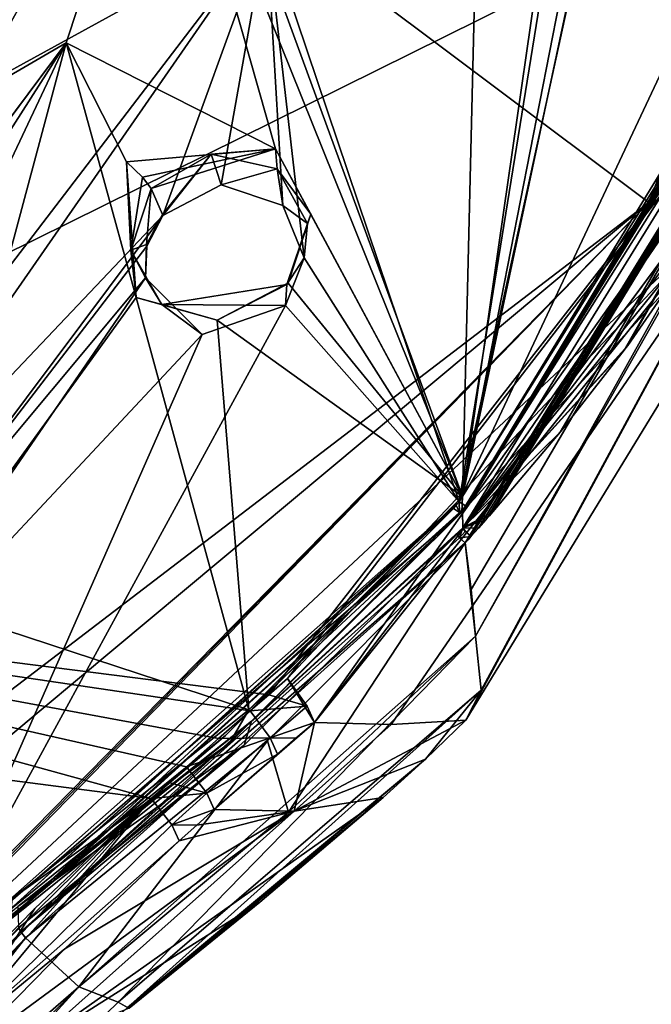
# Model space of a CAD drawing. Header units: millimetres. Extents: x -150 to 308, y -116 to 257.
# Tile 123 of 147: x 282 to 294, y 153 to 173. Entities that reach past the tile are written whole.
import ezdxf

# ---------------------------------------------------------------- set-up
doc = ezdxf.new("R2010")
doc.units = ezdxf.units.MM
doc.header["$LTSCALE"] = 81.481481
for name, color, linetype in [('138', 7, 'CONTINUOUS'), ('139', 7, 'CONTINUOUS'), ('1465', 7, 'CONTINUOUS'), ('1466', 7, 'CONTINUOUS'), ('1467', 7, 'CONTINUOUS'), ('1468', 7, 'CONTINUOUS'), ('155', 7, 'CONTINUOUS'), ('156', 7, 'CONTINUOUS'), ('157', 7, 'CONTINUOUS'), ('158', 7, 'CONTINUOUS'), ('162', 7, 'CONTINUOUS'), ('163', 7, 'CONTINUOUS'), ('164', 7, 'CONTINUOUS'), ('165', 7, 'CONTINUOUS'), ('166', 7, 'CONTINUOUS'), ('167', 7, 'CONTINUOUS'), ('168', 7, 'CONTINUOUS'), ('169', 7, 'CONTINUOUS'), ('190', 7, 'CONTINUOUS'), ('191', 7, 'CONTINUOUS'), ('192', 7, 'CONTINUOUS'), ('194', 7, 'CONTINUOUS'), ('195', 7, 'CONTINUOUS'), ('196', 7, 'CONTINUOUS'), ('197', 7, 'CONTINUOUS'), ('220', 7, 'CONTINUOUS'), ('221', 7, 'CONTINUOUS'), ('254', 7, 'CONTINUOUS'), ('266', 7, 'CONTINUOUS'), ('741', 7, 'CONTINUOUS'), ('742', 7, 'CONTINUOUS'), ('783', 7, 'CONTINUOUS'), ('786', 7, 'CONTINUOUS'), ('794', 7, 'CONTINUOUS'), ('801', 7, 'CONTINUOUS'), ('808', 7, 'CONTINUOUS'), ('809', 7, 'CONTINUOUS'), ('810', 7, 'CONTINUOUS')]:
    doc.layers.add(name, color=color, linetype=linetype)

msp = doc.modelspace()

# ---------------------------------------------------------------- linework, layer by layer
at = {"layer": '138', "linetype": 'CONTINUOUS'}
for points in [[(301.289, 177.897, -44.25), (268.609, 161.712, -51.639), (250, 183.471, -49.519), (301.289, 177.897, -44.25)], [(286.882, 159.395, -48.669), (268.609, 161.712, -51.639), (301.289, 177.897, -44.25), (286.882, 159.395, -48.669)], [(287.255, 159.716, -48.593), (286.882, 159.395, -48.669), (301.289, 177.897, -44.25), (287.255, 159.716, -48.593)], [(295.633, 168.632, -46.454), (287.255, 159.716, -48.593), (301.289, 177.897, -44.25), (295.633, 168.632, -46.454)], [(286.512, 159.072, -48.744), (268.609, 161.712, -51.639), (286.882, 159.395, -48.669), (286.512, 159.072, -48.744)]]:
    msp.add_3dface(points, dxfattribs=at)
at = {"layer": '139', "linetype": 'CONTINUOUS'}
for points in [[(267.625, 159.518, -51.946), (268.609, 161.712, -51.639), (284.543, 157.328, -49.152), (267.625, 159.518, -51.946)], [(268.609, 161.712, -51.639), (286.512, 159.072, -48.744), (285.879, 158.523, -48.873), (268.609, 161.712, -51.639)], [(284.543, 157.328, -49.152), (268.609, 161.712, -51.639), (285.243, 157.962, -49.004), (284.543, 157.328, -49.152)], [(285.243, 157.962, -49.004), (268.609, 161.712, -51.639), (285.879, 158.523, -48.873), (285.243, 157.962, -49.004)], [(284.894, 157.646, -49.078), (284.543, 157.328, -49.152), (285.243, 157.962, -49.004), (284.894, 157.646, -49.078)]]:
    msp.add_3dface(points, dxfattribs=at)
at = {"layer": '1465', "linetype": 'CONTINUOUS'}
for points in [[(284.544, 169.473, -27.971), (285.739, 170.156, -28.015), (284.767, 168.951, -26.566), (284.544, 169.473, -27.971)], [(285.739, 170.156, -28.015), (284.775, 168.932, -26.515), (284.767, 168.951, -26.566), (285.739, 170.156, -28.015)], [(285.936, 169.542, -26.522), (284.775, 168.932, -26.515), (285.739, 170.156, -28.015), (285.936, 169.542, -26.522)], [(287.048, 169.86, -28.494), (285.936, 169.542, -26.522), (285.739, 170.156, -28.015), (287.048, 169.86, -28.494)], [(287.165, 169.131, -26.93), (285.936, 169.542, -26.522), (287.048, 169.86, -28.494), (287.165, 169.131, -26.93)], [(287.653, 168.774, -29.131), (287.165, 169.131, -26.93), (287.048, 169.86, -28.494), (287.653, 168.774, -29.131)], [(287.587, 168.093, -27.419), (287.165, 169.131, -26.93), (287.653, 168.774, -29.131), (287.587, 168.093, -27.419)], [(284.767, 168.951, -26.566), (284.455, 168.323, -26.68), (284.452, 168.357, -26.72), (284.767, 168.951, -26.566)], [(284.775, 168.932, -26.515), (284.455, 168.323, -26.68), (284.767, 168.951, -26.566), (284.775, 168.932, -26.515)], [(287.239, 167.558, -29.563), (287.587, 168.093, -27.419), (287.653, 168.774, -29.131), (287.239, 167.558, -29.563)], [(284.455, 168.323, -26.68), (284.427, 167.696, -26.914), (284.452, 168.357, -26.72), (284.455, 168.323, -26.68)], [(287.213, 167.143, -27.715), (287.587, 168.093, -27.419), (287.239, 167.558, -29.563), (287.213, 167.143, -27.715)]]:
    msp.add_3dface(points, dxfattribs=at)
at = {"layer": '1466', "linetype": 'CONTINUOUS'}
for points in [[(284.052, 170.003, -28.554), (287.015, 170.259, -28.865), (284.368, 169.7, -28.364), (284.052, 170.003, -28.554)], [(287.015, 170.259, -28.865), (284.544, 169.473, -27.971), (284.368, 169.7, -28.364), (287.015, 170.259, -28.865)], [(287.015, 170.259, -28.865), (285.739, 170.156, -28.015), (284.544, 169.473, -27.971), (287.015, 170.259, -28.865)], [(287.015, 170.259, -28.865), (287.048, 169.86, -28.494), (285.739, 170.156, -28.015), (287.015, 170.259, -28.865)], [(287.015, 170.259, -28.865), (287.72, 168.958, -29.409), (287.048, 169.86, -28.494), (287.015, 170.259, -28.865)], [(287.72, 168.958, -29.409), (287.653, 168.774, -29.131), (287.048, 169.86, -28.494), (287.72, 168.958, -29.409)], [(287.72, 168.958, -29.409), (287.271, 167.59, -29.823), (287.653, 168.774, -29.131), (287.72, 168.958, -29.409)], [(287.239, 167.558, -29.563), (287.653, 168.774, -29.131), (287.247, 167.58, -29.693), (287.239, 167.558, -29.563)], [(287.653, 168.774, -29.131), (287.271, 167.59, -29.823), (287.247, 167.58, -29.693), (287.653, 168.774, -29.131)]]:
    msp.add_3dface(points, dxfattribs=at)
at = {"layer": '1467', "linetype": 'CONTINUOUS'}
for points in [[(284.243, 167.304, -29.53), (284.052, 170.003, -28.554), (284.139, 168.244, -28.376), (284.243, 167.304, -29.53)], [(284.052, 170.003, -28.554), (284.368, 169.7, -28.364), (284.139, 168.244, -28.376), (284.052, 170.003, -28.554)], [(284.368, 169.7, -28.364), (284.544, 169.473, -27.971), (284.139, 168.244, -28.376), (284.368, 169.7, -28.364)], [(284.757, 167.163, -29.03), (284.243, 167.304, -29.53), (284.139, 168.244, -28.376), (284.757, 167.163, -29.03)], [(287.271, 167.59, -29.823), (285.853, 166.85, -29.898), (287.247, 167.58, -29.693), (287.271, 167.59, -29.823)], [(285.853, 166.85, -29.898), (287.239, 167.558, -29.563), (287.247, 167.58, -29.693), (285.853, 166.85, -29.898)], [(287.239, 167.558, -29.563), (285.853, 166.85, -29.898), (284.757, 167.163, -29.03), (287.239, 167.558, -29.563)], [(285.853, 166.85, -29.898), (284.243, 167.304, -29.53), (284.757, 167.163, -29.03), (285.853, 166.85, -29.898)]]:
    msp.add_3dface(points, dxfattribs=at)
at = {"layer": '1468', "linetype": 'CONTINUOUS'}
for points in [[(284.544, 169.473, -27.971), (284.452, 168.357, -26.72), (284.139, 168.244, -28.376), (284.544, 169.473, -27.971)], [(284.544, 169.473, -27.971), (284.767, 168.951, -26.566), (284.452, 168.357, -26.72), (284.544, 169.473, -27.971)], [(284.452, 168.357, -26.72), (284.427, 167.696, -26.914), (284.139, 168.244, -28.376), (284.452, 168.357, -26.72)], [(284.427, 167.696, -26.914), (284.757, 167.163, -29.03), (284.139, 168.244, -28.376), (284.427, 167.696, -26.914)], [(284.427, 167.696, -26.914), (285.56, 166.566, -27.594), (284.757, 167.163, -29.03), (284.427, 167.696, -26.914)], [(287.213, 167.143, -27.715), (287.239, 167.558, -29.563), (284.757, 167.163, -29.03), (287.213, 167.143, -27.715)], [(285.56, 166.566, -27.594), (287.213, 167.143, -27.715), (284.757, 167.163, -29.03), (285.56, 166.566, -27.594)]]:
    msp.add_3dface(points, dxfattribs=at)
at = {"layer": '155', "linetype": 'CONTINUOUS'}
for points in [[(290.743, 162.715, -30.53), (299.58, 175.651, -27.303), (300.723, 178.915, -26.7), (290.743, 162.715, -30.53)], [(297.925, 172.401, -28.07), (299.58, 175.651, -27.303), (290.743, 162.715, -30.53), (297.925, 172.401, -28.07)], [(297.904, 172.363, -28.079), (297.925, 172.401, -28.07), (290.743, 162.715, -30.53), (297.904, 172.363, -28.079)], [(296.048, 169.257, -28.814), (297.904, 172.363, -28.079), (290.743, 162.715, -30.53), (296.048, 169.257, -28.814)], [(294.027, 166.346, -29.503), (296.048, 169.257, -28.814), (290.743, 162.715, -30.53), (294.027, 166.346, -29.503)], [(293.993, 166.3, -29.514), (294.027, 166.346, -29.503), (290.743, 162.715, -30.53), (293.993, 166.3, -29.514)], [(293.957, 166.253, -29.525), (293.993, 166.3, -29.514), (290.743, 162.715, -30.53), (293.957, 166.253, -29.525)], [(292.684, 164.621, -29.911), (293.957, 166.253, -29.525), (290.743, 162.715, -30.53), (292.684, 164.621, -29.911)], [(291.342, 163.035, -30.285), (292.684, 164.621, -29.911), (290.743, 162.715, -30.53), (291.342, 163.035, -30.285)], [(291.273, 162.956, -30.304), (291.342, 163.035, -30.285), (290.743, 162.715, -30.53), (291.273, 162.956, -30.304)], [(291.2, 162.875, -30.323), (291.273, 162.956, -30.304), (290.743, 162.715, -30.53), (291.2, 162.875, -30.323)], [(291.055, 162.711, -30.362), (291.2, 162.875, -30.323), (290.743, 162.715, -30.53), (291.055, 162.711, -30.362)], [(290.905, 162.545, -30.401), (291.055, 162.711, -30.362), (290.743, 162.715, -30.53), (290.905, 162.545, -30.401)], [(290.793, 162.643, -30.41), (290.905, 162.545, -30.401), (290.743, 162.715, -30.53), (290.793, 162.643, -30.41)]]:
    msp.add_3dface(points, dxfattribs=at)
at = {"layer": '156', "linetype": 'CONTINUOUS'}
for points in [[(290.913, 161.489, -30.861), (304.194, 184.192, -25.701), (290.793, 162.415, -30.433), (290.913, 161.489, -30.861)], [(290.793, 162.415, -30.433), (304.194, 184.192, -25.701), (290.852, 162.481, -30.417), (290.793, 162.415, -30.433)], [(304.194, 184.192, -25.701), (290.905, 162.545, -30.401), (290.852, 162.481, -30.417), (304.194, 184.192, -25.701)], [(291.055, 162.711, -30.362), (290.905, 162.545, -30.401), (304.194, 184.192, -25.701), (291.055, 162.711, -30.362)], [(290.999, 160.563, -31.287), (304.194, 184.192, -25.701), (290.913, 161.489, -30.861), (290.999, 160.563, -31.287)], [(291.2, 162.875, -30.323), (291.055, 162.711, -30.362), (304.194, 184.192, -25.701), (291.2, 162.875, -30.323)], [(291.273, 162.956, -30.304), (291.2, 162.875, -30.323), (304.194, 184.192, -25.701), (291.273, 162.956, -30.304)], [(291.342, 163.035, -30.285), (291.273, 162.956, -30.304), (304.194, 184.192, -25.701), (291.342, 163.035, -30.285)], [(292.684, 164.621, -29.911), (291.342, 163.035, -30.285), (304.194, 184.192, -25.701), (292.684, 164.621, -29.911)], [(293.957, 166.253, -29.525), (292.684, 164.621, -29.911), (304.194, 184.192, -25.701), (293.957, 166.253, -29.525)], [(293.993, 166.3, -29.514), (293.957, 166.253, -29.525), (304.194, 184.192, -25.701), (293.993, 166.3, -29.514)], [(294.027, 166.346, -29.503), (293.993, 166.3, -29.514), (304.194, 184.192, -25.701), (294.027, 166.346, -29.503)], [(296.048, 169.257, -28.814), (294.027, 166.346, -29.503), (304.194, 184.192, -25.701), (296.048, 169.257, -28.814)]]:
    msp.add_3dface(points, dxfattribs=at)
at = {"layer": '157', "linetype": 'CONTINUOUS'}
for points in [[(290.802, 158.885, -33.422), (306.197, 187.395, -26.683), (291.112, 159.483, -32.189), (290.802, 158.885, -33.422)], [(304.194, 184.192, -25.701), (290.999, 160.563, -31.287), (306.197, 187.395, -26.683), (304.194, 184.192, -25.701)], [(306.197, 187.395, -26.683), (290.999, 160.563, -31.287), (291.112, 159.483, -32.189), (306.197, 187.395, -26.683)]]:
    msp.add_3dface(points, dxfattribs=at)
at = {"layer": '158', "linetype": 'CONTINUOUS'}
for points in [[(306.197, 187.395, -26.683), (290.802, 158.885, -33.422), (302.397, 177.874, -43.03), (306.197, 187.395, -26.683)], [(287.79, 158.839, -47.599), (302.397, 177.874, -43.03), (289.318, 158.803, -40.414), (287.79, 158.839, -47.599)], [(302.397, 177.874, -43.03), (290.802, 158.885, -33.422), (289.318, 158.803, -40.414), (302.397, 177.874, -43.03)]]:
    msp.add_3dface(points, dxfattribs=at)
at = {"layer": '162', "linetype": 'CONTINUOUS'}
for points in [[(295.633, 168.632, -46.454), (301.289, 177.897, -44.25), (287.79, 158.839, -47.599), (295.633, 168.632, -46.454)], [(301.289, 177.897, -44.25), (302.397, 177.874, -43.03), (287.79, 158.839, -47.599), (301.289, 177.897, -44.25)], [(287.255, 159.716, -48.593), (295.633, 168.632, -46.454), (287.79, 158.839, -47.599), (287.255, 159.716, -48.593)], [(287.255, 159.716, -48.593), (287.79, 158.839, -47.599), (287.649, 159.167, -48.261), (287.255, 159.716, -48.593)]]:
    msp.add_3dface(points, dxfattribs=at)
at = {"layer": '163', "linetype": 'CONTINUOUS'}
for points in [[(286.882, 159.395, -48.669), (287.255, 159.716, -48.593), (287.649, 159.167, -48.261), (286.882, 159.395, -48.669)], [(286.512, 159.072, -48.744), (286.882, 159.395, -48.669), (287.649, 159.167, -48.261), (286.512, 159.072, -48.744)], [(286.512, 159.072, -48.744), (287.649, 159.167, -48.261), (286.909, 158.536, -48.413), (286.512, 159.072, -48.744)], [(287.649, 159.167, -48.261), (287.79, 158.839, -47.599), (286.909, 158.536, -48.413), (287.649, 159.167, -48.261)], [(286.909, 158.536, -48.413), (287.79, 158.839, -47.599), (287.422, 158.527, -47.679), (286.909, 158.536, -48.413)], [(287.056, 158.214, -47.757), (286.909, 158.536, -48.413), (287.422, 158.527, -47.679), (287.056, 158.214, -47.757)]]:
    msp.add_3dface(points, dxfattribs=at)
at = {"layer": '164', "linetype": 'CONTINUOUS'}
for points in [[(287.422, 158.527, -47.679), (287.79, 158.839, -47.599), (285.799, 157.112, -48.023), (287.422, 158.527, -47.679)], [(285.799, 157.112, -48.023), (287.79, 158.839, -47.599), (287.388, 157.074, -40.892), (285.799, 157.112, -48.023)], [(289.318, 158.803, -40.414), (290.802, 158.885, -33.422), (287.388, 157.074, -40.892), (289.318, 158.803, -40.414)], [(287.388, 157.074, -40.892), (290.802, 158.885, -33.422), (290, 158.115, -33.604), (287.388, 157.074, -40.892)], [(287.79, 158.839, -47.599), (289.318, 158.803, -40.414), (287.388, 157.074, -40.892), (287.79, 158.839, -47.599)], [(287.056, 158.214, -47.757), (287.422, 158.527, -47.679), (285.799, 157.112, -48.023), (287.056, 158.214, -47.757)], [(289.159, 157.346, -33.786), (287.388, 157.074, -40.892), (290, 158.115, -33.604), (289.159, 157.346, -33.786)]]:
    msp.add_3dface(points, dxfattribs=at)
at = {"layer": '165', "linetype": 'CONTINUOUS'}
for points in [[(285.879, 158.523, -48.873), (286.512, 159.072, -48.744), (286.909, 158.536, -48.413), (285.879, 158.523, -48.873)], [(285.243, 157.962, -49.004), (285.879, 158.523, -48.873), (286.909, 158.536, -48.413), (285.243, 157.962, -49.004)], [(285.243, 157.962, -49.004), (286.909, 158.536, -48.413), (285.648, 157.432, -48.674), (285.243, 157.962, -49.004)], [(286.909, 158.536, -48.413), (287.056, 158.214, -47.757), (285.648, 157.432, -48.674), (286.909, 158.536, -48.413)], [(287.056, 158.214, -47.757), (285.799, 157.112, -48.023), (285.648, 157.432, -48.674), (287.056, 158.214, -47.757)]]:
    msp.add_3dface(points, dxfattribs=at)
at = {"layer": '166', "linetype": 'CONTINUOUS'}
for points in [[(284.894, 157.646, -49.078), (285.243, 157.962, -49.004), (285.648, 157.432, -48.674), (284.894, 157.646, -49.078)], [(284.543, 157.328, -49.152), (284.894, 157.646, -49.078), (285.648, 157.432, -48.674), (284.543, 157.328, -49.152)], [(284.543, 157.328, -49.152), (285.648, 157.432, -48.674), (284.95, 156.804, -48.823), (284.543, 157.328, -49.152)], [(285.648, 157.432, -48.674), (285.799, 157.112, -48.023), (284.95, 156.804, -48.823), (285.648, 157.432, -48.674)], [(284.95, 156.804, -48.823), (285.799, 157.112, -48.023), (285.449, 156.798, -48.098), (284.95, 156.804, -48.823)], [(285.102, 156.484, -48.172), (284.95, 156.804, -48.823), (285.449, 156.798, -48.098), (285.102, 156.484, -48.172)]]:
    msp.add_3dface(points, dxfattribs=at)
at = {"layer": '167', "linetype": 'CONTINUOUS'}
for points in [[(287.388, 157.074, -40.892), (289.159, 157.346, -33.786), (282.059, 152.325, -42.104), (287.388, 157.074, -40.892)], [(282.059, 152.325, -42.104), (289.159, 157.346, -33.786), (286.705, 155.262, -34.278), (282.059, 152.325, -42.104)], [(282.821, 154.333, -48.654), (287.388, 157.074, -40.892), (280.618, 152.096, -49.104), (282.821, 154.333, -48.654)], [(280.618, 152.096, -49.104), (287.388, 157.074, -40.892), (282.059, 152.325, -42.104), (280.618, 152.096, -49.104)], [(285.102, 156.484, -48.172), (287.388, 157.074, -40.892), (282.821, 154.333, -48.654), (285.102, 156.484, -48.172)], [(287.388, 157.074, -40.892), (285.102, 156.484, -48.172), (285.449, 156.798, -48.098), (287.388, 157.074, -40.892)], [(285.799, 157.112, -48.023), (287.388, 157.074, -40.892), (285.449, 156.798, -48.098), (285.799, 157.112, -48.023)], [(284.107, 153.154, -34.777), (282.059, 152.325, -42.104), (286.705, 155.262, -34.278), (284.107, 153.154, -34.777)]]:
    msp.add_3dface(points, dxfattribs=at)
at = {"layer": '168', "linetype": 'CONTINUOUS'}
for points in [[(284.543, 157.328, -49.152), (284.95, 156.804, -48.823), (280.453, 152.389, -49.774), (284.543, 157.328, -49.152)], [(282.229, 155.138, -49.648), (284.543, 157.328, -49.152), (280.453, 152.389, -49.774), (282.229, 155.138, -49.648)], [(284.95, 156.804, -48.823), (285.102, 156.484, -48.172), (280.453, 152.389, -49.774), (284.95, 156.804, -48.823)], [(285.102, 156.484, -48.172), (282.821, 154.333, -48.654), (280.453, 152.389, -49.774), (285.102, 156.484, -48.172)], [(280.011, 152.881, -50.124), (282.229, 155.138, -49.648), (280.453, 152.389, -49.774), (280.011, 152.881, -50.124)], [(282.821, 154.333, -48.654), (280.618, 152.096, -49.104), (280.453, 152.389, -49.774), (282.821, 154.333, -48.654)]]:
    msp.add_3dface(points, dxfattribs=at)
at = {"layer": '169', "linetype": 'CONTINUOUS'}
for points in [[(267.625, 159.518, -51.946), (284.543, 157.328, -49.152), (273.422, 144.931, -51.496), (267.625, 159.518, -51.946)], [(273.422, 144.931, -51.496), (284.543, 157.328, -49.152), (276.939, 149.442, -50.776), (273.422, 144.931, -51.496)], [(284.543, 157.328, -49.152), (280.011, 152.881, -50.124), (276.939, 149.442, -50.776), (284.543, 157.328, -49.152)], [(284.543, 157.328, -49.152), (282.229, 155.138, -49.648), (280.011, 152.881, -50.124), (284.543, 157.328, -49.152)]]:
    msp.add_3dface(points, dxfattribs=at)
at = {"layer": '190', "linetype": 'CONTINUOUS'}
for points in [[(294.45, 169.196, -44.692), (297.261, 170.14, -30.363), (304.963, 196.28, -38.29), (294.45, 169.196, -44.692)], [(276.464, 150.735, -34.95), (297.261, 170.14, -30.363), (294.45, 169.196, -44.692), (276.464, 150.735, -34.95)], [(271.223, 151.445, -48.888), (275.271, 153.188, -48.077), (294.45, 169.196, -44.692), (271.223, 151.445, -48.888)], [(275.271, 153.188, -48.077), (276.455, 150.873, -35.552), (294.45, 169.196, -44.692), (275.271, 153.188, -48.077)], [(276.455, 150.873, -35.552), (276.459, 150.804, -35.25), (294.45, 169.196, -44.692), (276.455, 150.873, -35.552)], [(276.464, 150.735, -34.95), (294.45, 169.196, -44.692), (276.459, 150.804, -35.25), (276.464, 150.735, -34.95)]]:
    msp.add_3dface(points, dxfattribs=at)
at = {"layer": '191', "linetype": 'CONTINUOUS'}
for points in [[(300.717, 179.236, -28.047), (297.261, 170.14, -30.363), (290.738, 163.039, -31.876), (300.717, 179.236, -28.047)], [(297.261, 170.14, -30.363), (276.464, 150.735, -34.95), (290.738, 163.039, -31.876), (297.261, 170.14, -30.363)], [(290.738, 163.039, -31.876), (276.464, 150.735, -34.95), (286.537, 158.869, -32.862), (290.738, 163.039, -31.876)], [(286.537, 158.869, -32.862), (276.464, 150.735, -34.95), (281.887, 155.178, -33.734), (286.537, 158.869, -32.862)]]:
    msp.add_3dface(points, dxfattribs=at)
at = {"layer": '192', "linetype": 'CONTINUOUS'}
for points in [[(300.723, 178.915, -26.7), (300.717, 179.236, -28.047), (290.738, 163.039, -31.876), (300.723, 178.915, -26.7)], [(290.743, 162.715, -30.53), (300.723, 178.915, -26.7), (290.738, 163.039, -31.876), (290.743, 162.715, -30.53)]]:
    msp.add_3dface(points, dxfattribs=at)
at = {"layer": '194', "linetype": 'CONTINUOUS'}
for points in [[(290.743, 162.715, -30.53), (290.738, 163.039, -31.876), (286.537, 158.869, -32.862), (290.743, 162.715, -30.53)], [(290.743, 162.715, -30.53), (286.537, 158.869, -32.862), (290.686, 162.652, -30.544), (290.743, 162.715, -30.53)], [(290.63, 162.59, -30.56), (286.537, 158.869, -32.862), (286.392, 158.39, -31.455), (290.63, 162.59, -30.56)], [(290.686, 162.652, -30.544), (286.537, 158.869, -32.862), (290.63, 162.59, -30.56), (290.686, 162.652, -30.544)], [(286.537, 158.869, -32.862), (281.887, 155.178, -33.734), (286.392, 158.39, -31.455), (286.537, 158.869, -32.862)], [(286.392, 158.39, -31.455), (281.887, 155.178, -33.734), (281.899, 154.757, -31.966), (286.392, 158.39, -31.455)]]:
    msp.add_3dface(points, dxfattribs=at)
at = {"layer": '195', "linetype": 'CONTINUOUS'}
for points in [[(290.743, 162.715, -30.53), (290.686, 162.652, -30.544), (290.63, 162.59, -30.56), (290.743, 162.715, -30.53)], [(290.743, 162.715, -30.53), (290.63, 162.59, -30.56), (290.679, 162.515, -30.439), (290.743, 162.715, -30.53)], [(290.793, 162.643, -30.41), (290.743, 162.715, -30.53), (290.679, 162.515, -30.439), (290.793, 162.643, -30.41)], [(290.905, 162.545, -30.401), (290.793, 162.643, -30.41), (290.679, 162.515, -30.439), (290.905, 162.545, -30.401)], [(290.793, 162.415, -30.433), (290.905, 162.545, -30.401), (290.679, 162.515, -30.439), (290.793, 162.415, -30.433)], [(290.905, 162.545, -30.401), (290.793, 162.415, -30.433), (290.852, 162.481, -30.417), (290.905, 162.545, -30.401)]]:
    msp.add_3dface(points, dxfattribs=at)
at = {"layer": '196', "linetype": 'CONTINUOUS'}
for points in [[(290.63, 162.59, -30.56), (286.392, 158.39, -31.455), (281.95, 154.677, -31.843), (290.63, 162.59, -30.56)], [(290.679, 162.515, -30.439), (290.63, 162.59, -30.56), (281.95, 154.677, -31.843), (290.679, 162.515, -30.439)], [(290.793, 162.415, -30.433), (290.679, 162.515, -30.439), (281.95, 154.677, -31.843), (290.793, 162.415, -30.433)], [(282.041, 154.553, -31.847), (290.793, 162.415, -30.433), (281.95, 154.677, -31.843), (282.041, 154.553, -31.847)], [(290.793, 162.415, -30.433), (282.041, 154.553, -31.847), (286.854, 158.476, -31.281), (290.793, 162.415, -30.433)], [(286.392, 158.39, -31.455), (281.899, 154.757, -31.966), (281.95, 154.677, -31.843), (286.392, 158.39, -31.455)]]:
    msp.add_3dface(points, dxfattribs=at)
at = {"layer": '197', "linetype": 'CONTINUOUS'}
for points in [[(290.793, 162.415, -30.433), (286.854, 158.476, -31.281), (287.275, 157.054, -32.031), (290.793, 162.415, -30.433)], [(290.999, 160.563, -31.287), (290.793, 162.415, -30.433), (287.275, 157.054, -32.031), (290.999, 160.563, -31.287)], [(290.999, 160.563, -31.287), (290.913, 161.489, -30.861), (290.793, 162.415, -30.433), (290.999, 160.563, -31.287)], [(286.854, 158.476, -31.281), (282.041, 154.553, -31.847), (283.104, 153.579, -32.609), (286.854, 158.476, -31.281)], [(287.275, 157.054, -32.031), (286.854, 158.476, -31.281), (283.104, 153.579, -32.609), (287.275, 157.054, -32.031)], [(282.041, 154.553, -31.847), (270.45, 142.352, -32.967), (277.433, 148.655, -33.194), (282.041, 154.553, -31.847)], [(283.104, 153.579, -32.609), (282.041, 154.553, -31.847), (277.433, 148.655, -33.194), (283.104, 153.579, -32.609)]]:
    msp.add_3dface(points, dxfattribs=at)
at = {"layer": '220', "linetype": 'CONTINUOUS'}
for points in [[(283.104, 153.579, -32.609), (277.433, 148.655, -33.194), (272.052, 142.569, -33.602), (283.104, 153.579, -32.609)], [(283.104, 153.579, -32.609), (272.052, 142.569, -33.602), (274.657, 144.301, -34.698), (283.104, 153.579, -32.609)], [(283.888, 153.276, -33.382), (283.104, 153.579, -32.609), (274.657, 144.301, -34.698), (283.888, 153.276, -33.382)], [(284.073, 153.171, -34.012), (283.888, 153.276, -33.382), (274.657, 144.301, -34.698), (284.073, 153.171, -34.012)]]:
    msp.add_3dface(points, dxfattribs=at)
at = {"layer": '221', "linetype": 'CONTINUOUS'}
for points in [[(290.999, 160.563, -31.287), (287.275, 157.054, -32.031), (283.104, 153.579, -32.609), (290.999, 160.563, -31.287)], [(290.999, 160.563, -31.287), (283.104, 153.579, -32.609), (283.888, 153.276, -33.382), (290.999, 160.563, -31.287)], [(291.112, 159.483, -32.189), (290.999, 160.563, -31.287), (283.888, 153.276, -33.382), (291.112, 159.483, -32.189)], [(291.112, 159.483, -32.189), (283.888, 153.276, -33.382), (284.073, 153.171, -34.012), (291.112, 159.483, -32.189)], [(290, 158.115, -33.604), (291.112, 159.483, -32.189), (284.073, 153.171, -34.012), (290, 158.115, -33.604)], [(290.802, 158.885, -33.422), (291.112, 159.483, -32.189), (290, 158.115, -33.604), (290.802, 158.885, -33.422)], [(284.107, 153.154, -34.777), (290, 158.115, -33.604), (284.073, 153.171, -34.012), (284.107, 153.154, -34.777)], [(289.159, 157.346, -33.786), (290, 158.115, -33.604), (284.107, 153.154, -34.777), (289.159, 157.346, -33.786)], [(289.159, 157.346, -33.786), (284.107, 153.154, -34.777), (286.705, 155.262, -34.278), (289.159, 157.346, -33.786)]]:
    msp.add_3dface(points, dxfattribs=at)
at = {"layer": '254', "linetype": 'CONTINUOUS'}
for points in [[(271.223, 151.445, -48.888), (294.45, 169.196, -44.692), (250, 202.512, -43.514), (271.223, 151.445, -48.888)], [(294.45, 169.196, -44.692), (304.963, 196.28, -38.29), (250, 202.512, -43.514), (294.45, 169.196, -44.692)]]:
    msp.add_3dface(points, dxfattribs=at)
at = {"layer": '266', "linetype": 'CONTINUOUS'}
for points in [[(281.95, 154.677, -31.843), (281.899, 154.757, -31.966), (270.32, 142.439, -32.961), (281.95, 154.677, -31.843)], [(270.45, 142.352, -32.967), (281.95, 154.677, -31.843), (270.32, 142.439, -32.961), (270.45, 142.352, -32.967)], [(282.041, 154.553, -31.847), (281.95, 154.677, -31.843), (270.45, 142.352, -32.967), (282.041, 154.553, -31.847)]]:
    msp.add_3dface(points, dxfattribs=at)
at = {"layer": '741', "linetype": 'CONTINUOUS'}
for points in [[(290.736, 163.342, -31.768), (300.56, 179.41, -27.97), (290.727, 163.027, -30.401), (290.736, 163.342, -31.768)], [(290.727, 163.027, -30.401), (300.56, 179.41, -27.97), (290.785, 163.093, -30.385), (290.727, 163.027, -30.401)], [(290.785, 163.093, -30.385), (300.56, 179.41, -27.97), (290.844, 163.159, -30.369), (290.785, 163.093, -30.385)], [(290.844, 163.159, -30.369), (300.56, 179.41, -27.97), (300.58, 179.174, -26.584), (290.844, 163.159, -30.369)]]:
    msp.add_3dface(points, dxfattribs=at)
at = {"layer": '742', "linetype": 'CONTINUOUS'}
for points in [[(300.56, 179.41, -27.97), (290.736, 163.342, -31.768), (293.82, 179.059, -27.011), (300.56, 179.41, -27.97)], [(293.82, 179.059, -27.011), (290.736, 163.342, -31.768), (293.767, 177.556, -27.467), (293.82, 179.059, -27.011)], [(285.097, 178.756, -25.766), (290.736, 163.342, -31.768), (284.769, 178.181, -25.902), (285.097, 178.756, -25.766)], [(290.736, 163.342, -31.768), (285.097, 178.756, -25.766), (291.057, 176.568, -27.363), (290.736, 163.342, -31.768)], [(282.852, 172.374, -27.57), (284.769, 178.181, -25.902), (287.015, 170.259, -28.865), (282.852, 172.374, -27.57)], [(284.769, 178.181, -25.902), (290.736, 163.342, -31.768), (287.015, 170.259, -28.865), (284.769, 178.181, -25.902)], [(293.767, 177.556, -27.467), (290.736, 163.342, -31.768), (292.644, 176.54, -27.613), (293.767, 177.556, -27.467)], [(292.644, 176.54, -27.613), (290.736, 163.342, -31.768), (291.057, 176.568, -27.363), (292.644, 176.54, -27.613)], [(279.869, 161.263, -31.222), (282.852, 172.374, -27.57), (284.243, 167.304, -29.53), (279.869, 161.263, -31.222)], [(284.243, 167.304, -29.53), (282.852, 172.374, -27.57), (284.052, 170.003, -28.554), (284.243, 167.304, -29.53)], [(284.052, 170.003, -28.554), (282.852, 172.374, -27.57), (287.015, 170.259, -28.865), (284.052, 170.003, -28.554)], [(287.015, 170.259, -28.865), (290.736, 163.342, -31.768), (287.72, 168.958, -29.409), (287.015, 170.259, -28.865)], [(290.736, 163.342, -31.768), (287.271, 167.59, -29.823), (287.72, 168.958, -29.409), (290.736, 163.342, -31.768)], [(287.271, 167.59, -29.823), (290.736, 163.342, -31.768), (285.853, 166.85, -29.898), (287.271, 167.59, -29.823)], [(286.488, 159.096, -32.772), (279.869, 161.263, -31.222), (284.243, 167.304, -29.53), (286.488, 159.096, -32.772)], [(285.853, 166.85, -29.898), (286.488, 159.096, -32.772), (284.243, 167.304, -29.53), (285.853, 166.85, -29.898)], [(290.736, 163.342, -31.768), (286.488, 159.096, -32.772), (285.853, 166.85, -29.898), (290.736, 163.342, -31.768)], [(286.488, 159.096, -32.772), (281.776, 155.341, -33.66), (279.869, 161.263, -31.222), (286.488, 159.096, -32.772)]]:
    msp.add_3dface(points, dxfattribs=at)
at = {"layer": '783', "linetype": 'CONTINUOUS'}
for points in [[(286.837, 174.618, -24.836), (279.484, 184.259, -20.439), (280.361, 171.066, -24.848), (286.837, 174.618, -24.836)], [(286.837, 174.618, -24.836), (280.361, 171.066, -24.848), (276.576, 161.188, -27.701), (286.837, 174.618, -24.836)], [(286.837, 174.618, -24.836), (276.576, 161.188, -27.701), (277.754, 161.535, -27.841), (286.837, 174.618, -24.836)], [(284.775, 168.932, -26.515), (286.837, 174.618, -24.836), (277.754, 161.535, -27.841), (284.775, 168.932, -26.515)], [(285.936, 169.542, -26.522), (286.837, 174.618, -24.836), (284.775, 168.932, -26.515), (285.936, 169.542, -26.522)], [(287.165, 169.131, -26.93), (286.837, 174.618, -24.836), (285.936, 169.542, -26.522), (287.165, 169.131, -26.93)], [(290.674, 163.237, -30.055), (286.837, 174.618, -24.836), (287.587, 168.093, -27.419), (290.674, 163.237, -30.055)], [(287.587, 168.093, -27.419), (286.837, 174.618, -24.836), (287.165, 169.131, -26.93), (287.587, 168.093, -27.419)], [(278.811, 160.967, -28.319), (284.775, 168.932, -26.515), (277.754, 161.535, -27.841), (278.811, 160.967, -28.319)], [(284.455, 168.323, -26.68), (284.775, 168.932, -26.515), (278.811, 160.967, -28.319), (284.455, 168.323, -26.68)], [(284.427, 167.696, -26.914), (284.455, 168.323, -26.68), (278.811, 160.967, -28.319), (284.427, 167.696, -26.914)], [(287.213, 167.143, -27.715), (290.674, 163.237, -30.055), (287.587, 168.093, -27.419), (287.213, 167.143, -27.715)], [(285.56, 166.566, -27.594), (284.427, 167.696, -26.914), (278.406, 158.921, -29.061), (285.56, 166.566, -27.594)], [(278.406, 158.921, -29.061), (284.427, 167.696, -26.914), (278.811, 160.967, -28.319), (278.406, 158.921, -29.061)], [(279.88, 153.684, -31.768), (290.674, 163.237, -30.055), (287.213, 167.143, -27.715), (279.88, 153.684, -31.768)], [(279.88, 153.684, -31.768), (287.213, 167.143, -27.715), (285.56, 166.566, -27.594), (279.88, 153.684, -31.768)], [(279.88, 153.684, -31.768), (285.56, 166.566, -27.594), (278.406, 158.921, -29.061), (279.88, 153.684, -31.768)], [(290.674, 163.237, -30.055), (279.88, 153.684, -31.768), (281.657, 155.056, -31.62), (290.674, 163.237, -30.055)], [(290.616, 163.17, -30.071), (290.674, 163.237, -30.055), (281.657, 155.056, -31.62), (290.616, 163.17, -30.071)], [(290.558, 163.104, -30.087), (290.616, 163.17, -30.071), (281.657, 155.056, -31.62), (290.558, 163.104, -30.087)], [(286.024, 158.58, -31.073), (290.558, 163.104, -30.087), (281.657, 155.056, -31.62), (286.024, 158.58, -31.073)]]:
    msp.add_3dface(points, dxfattribs=at)
at = {"layer": '786', "linetype": 'CONTINUOUS'}
for points in [[(280.662, 174.626, -26.362), (284.769, 178.181, -25.902), (280.87, 171.221, -27.591), (280.662, 174.626, -26.362)], [(284.769, 178.181, -25.902), (282.852, 172.374, -27.57), (280.87, 171.221, -27.591), (284.769, 178.181, -25.902)], [(271.792, 157.535, -30.719), (282.852, 172.374, -27.57), (275.692, 162.749, -29.635), (271.792, 157.535, -30.719)], [(282.852, 172.374, -27.57), (271.792, 157.535, -30.719), (280.87, 171.221, -27.591), (282.852, 172.374, -27.57)], [(275.692, 162.749, -29.635), (282.852, 172.374, -27.57), (277.065, 163.32, -29.728), (275.692, 162.749, -29.635)], [(277.065, 163.32, -29.728), (282.852, 172.374, -27.57), (278.488, 163.135, -30.13), (277.065, 163.32, -29.728)], [(282.852, 172.374, -27.57), (279.869, 161.263, -31.222), (278.488, 163.135, -30.13), (282.852, 172.374, -27.57)]]:
    msp.add_3dface(points, dxfattribs=at)
at = {"layer": '794', "linetype": 'CONTINUOUS'}
for points in [[(290.674, 163.237, -30.055), (303.165, 189.79, -23.778), (293.701, 177.095, -25.383), (290.674, 163.237, -30.055)], [(290.674, 163.237, -30.055), (293.701, 177.095, -25.383), (292.777, 176.252, -25.47), (290.674, 163.237, -30.055)], [(286.837, 174.618, -24.836), (290.674, 163.237, -30.055), (292.777, 176.252, -25.47), (286.837, 174.618, -24.836)]]:
    msp.add_3dface(points, dxfattribs=at)
at = {"layer": '801', "linetype": 'CONTINUOUS'}
for points in [[(290.674, 163.237, -30.055), (300.58, 179.174, -26.584), (303.165, 189.79, -23.778), (290.674, 163.237, -30.055)], [(300.58, 179.174, -26.584), (290.674, 163.237, -30.055), (290.796, 163.158, -30.183), (300.58, 179.174, -26.584)], [(290.844, 163.159, -30.369), (300.58, 179.174, -26.584), (290.796, 163.158, -30.183), (290.844, 163.159, -30.369)]]:
    msp.add_3dface(points, dxfattribs=at)
at = {"layer": '808', "linetype": 'CONTINUOUS'}
for points in [[(290.616, 163.17, -30.071), (290.558, 163.104, -30.087), (290.68, 163.025, -30.216), (290.616, 163.17, -30.071)], [(290.674, 163.237, -30.055), (290.616, 163.17, -30.071), (290.68, 163.025, -30.216), (290.674, 163.237, -30.055)], [(290.796, 163.158, -30.183), (290.674, 163.237, -30.055), (290.68, 163.025, -30.216), (290.796, 163.158, -30.183)], [(290.727, 163.027, -30.401), (290.796, 163.158, -30.183), (290.68, 163.025, -30.216), (290.727, 163.027, -30.401)], [(290.727, 163.027, -30.401), (290.785, 163.093, -30.385), (290.796, 163.158, -30.183), (290.727, 163.027, -30.401)], [(290.844, 163.159, -30.369), (290.796, 163.158, -30.183), (290.785, 163.093, -30.385), (290.844, 163.159, -30.369)]]:
    msp.add_3dface(points, dxfattribs=at)
at = {"layer": '809', "linetype": 'CONTINUOUS'}
for points in [[(290.558, 163.104, -30.087), (286.024, 158.58, -31.073), (281.739, 154.957, -31.754), (290.558, 163.104, -30.087)], [(290.68, 163.025, -30.216), (290.558, 163.104, -30.087), (281.739, 154.957, -31.754), (290.68, 163.025, -30.216)], [(281.763, 154.943, -31.937), (290.68, 163.025, -30.216), (281.739, 154.957, -31.754), (281.763, 154.943, -31.937)], [(286.101, 158.429, -31.402), (290.68, 163.025, -30.216), (281.763, 154.943, -31.937), (286.101, 158.429, -31.402)], [(290.727, 163.027, -30.401), (290.68, 163.025, -30.216), (286.101, 158.429, -31.402), (290.727, 163.027, -30.401)], [(286.024, 158.58, -31.073), (281.657, 155.056, -31.62), (281.739, 154.957, -31.754), (286.024, 158.58, -31.073)]]:
    msp.add_3dface(points, dxfattribs=at)
at = {"layer": '810', "linetype": 'CONTINUOUS'}
for points in [[(290.736, 163.342, -31.768), (290.727, 163.027, -30.401), (286.488, 159.096, -32.772), (290.736, 163.342, -31.768)], [(286.488, 159.096, -32.772), (290.727, 163.027, -30.401), (286.101, 158.429, -31.402), (286.488, 159.096, -32.772)], [(281.776, 155.341, -33.66), (286.488, 159.096, -32.772), (286.101, 158.429, -31.402), (281.776, 155.341, -33.66)], [(281.776, 155.341, -33.66), (286.101, 158.429, -31.402), (281.763, 154.943, -31.937), (281.776, 155.341, -33.66)]]:
    msp.add_3dface(points, dxfattribs=at)

doc.saveas('drawing.dxf')
